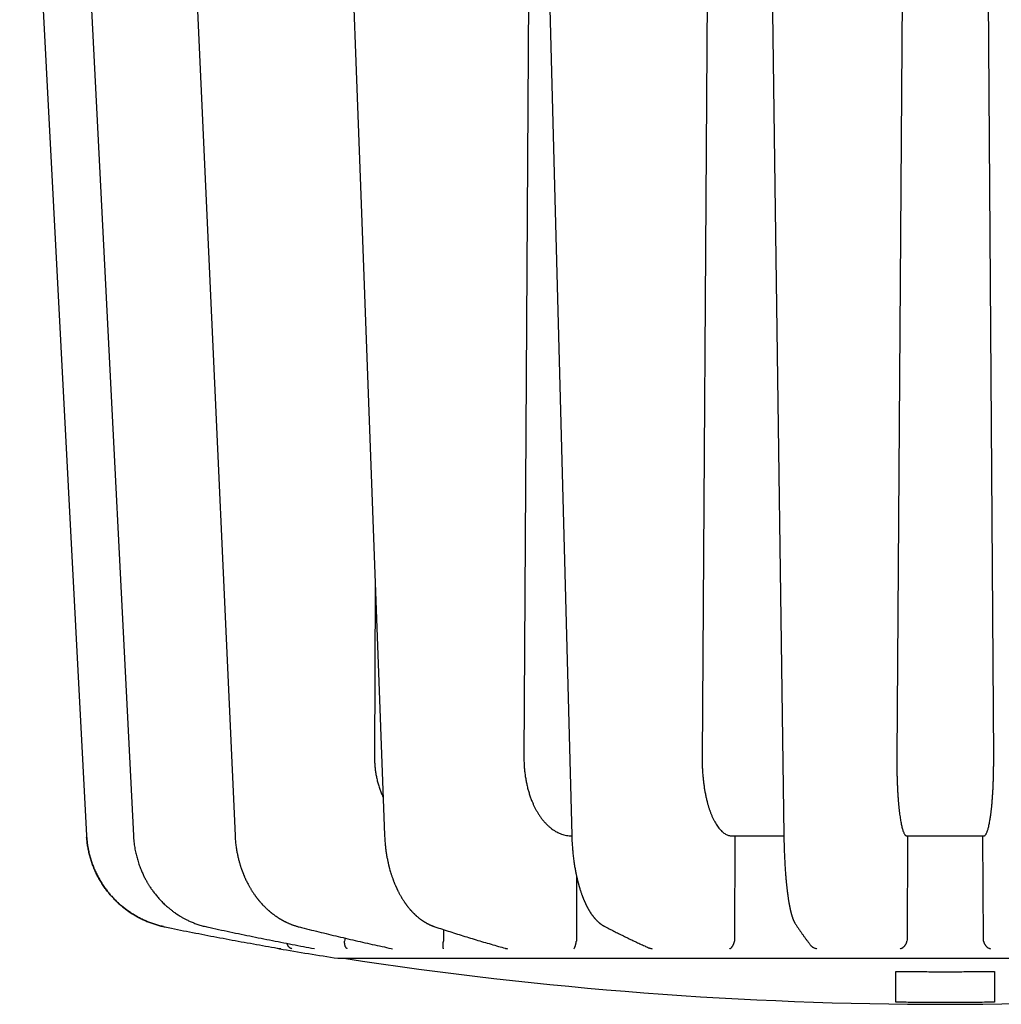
# Model space of a CAD drawing. Header units: millimetres. Extents: x 8 to 428, y 12 to 219.
# Tile 9 of 57: x 205 to 229, y 23 to 48. Entities that reach past the tile are written whole.
import ezdxf

# ---------------------------------------------------------------- set-up
doc = ezdxf.new("R2010")
doc.units = ezdxf.units.MM

msp = doc.modelspace()

# ---------------------------------------------------------------- linework, layer by layer
at = {"color": 7, "linetype": 'Continuous', "lineweight": 30}
for p, q in [((217.539, 64.177), (217.333, 28.977)), ((222.077, 64.177), (221.844, 28.977)), ((227.02, 64.177), (226.774, 28.977)), ((229.226, 28.977), (228.98, 64.177)), ((204.566, 59.177), (206.258, 26.99)), ((213.569, 33.295), (213.549, 28.977)), ((218.542, 26.977), (218.544, 26.977)), ((222.674, 26.977), (222.666, 24.348)), ((227.048, 26.977), (227.032, 24.348)), ((228.968, 24.348), (228.952, 26.977)), ((218.663, 25.963), (218.662, 24.348)), ((215.295, 24.605), (215.296, 24.348)), ((212.794, 24.348), (212.793, 24.315)), ((212.794, 24.391), (212.794, 24.348)), ((215.296, 24.348), (215.294, 24.315)), ((218.662, 24.348), (218.66, 24.315)), ((222.666, 24.348), (222.663, 24.315)), ((227.032, 24.348), (227.03, 24.315)), ((228.97, 24.315), (228.968, 24.348)), ((213.973, 24.125), (214.004, 24.12))]:
    msp.add_line(p, q, dxfattribs=at)
at = {"color": 7, "linetype": 'Continuous', "lineweight": 30, "flags": 128}
for points in [[(205.809, 59.178), (206.609, 43.434), (207.444, 26.99)], [(208.551, 59.179), (209.268, 43.435), (210.018, 26.991)], [(212.604, 59.179), (213.191, 43.436), (213.804, 26.993)], [(217.694, 59.18), (218.109, 43.438), (218.543, 26.995)], [(223.473, 59.18), (223.689, 43.44), (223.915, 26.997)], [(206.259, 26.99), (206.258, 26.99), (206.258, 26.99), (206.258, 26.99)], [(206.258, 26.99), (206.258, 26.99), (206.258, 26.99), (206.259, 26.99)], [(209.306, 24.672), (209.309, 24.671), (209.31, 24.671)]]:
    msp.add_lwpolyline(points, dxfattribs=at)
at = {"color": 7, "linetype": 'Continuous', "lineweight": 30}
for centre, radius, start, end in [((211.174, 24.317), 0.2, 245.8899, 260.2935), ((228, 122.688), 100, 260.29346, 261.15569), ((228, 122.712), 100, 261.2429, 278.7571)]:
    msp.add_arc(centre, radius, start, end, dxfattribs=at)
for points, knots in [([(213.549, 28.977), (213.549, 28.94), (213.55, 28.866), (213.557, 28.755), (213.569, 28.645), (213.585, 28.535), (213.607, 28.427), (213.633, 28.32), (213.664, 28.216), (213.7, 28.114), (213.734, 28.028), (213.758, 27.976), (213.768, 27.956)], [0, 0, 0, 0, 0.103503, 0.207194, 0.311075, 0.415147, 0.519411, 0.62387, 0.728524, 0.831276, 0.934219, 1, 1, 1, 1]), ([(217.333, 28.977), (217.333, 28.94), (217.333, 28.866), (217.338, 28.755), (217.347, 28.645), (217.36, 28.535), (217.376, 28.427), (217.396, 28.32), (217.42, 28.216), (217.446, 28.114), (217.477, 28.016), (217.51, 27.921), (217.539, 27.847), (217.563, 27.793), (217.578, 27.758), (217.595, 27.724), (217.611, 27.69), (217.628, 27.657), (217.646, 27.625), (217.664, 27.593), (217.691, 27.548), (217.726, 27.492), (217.773, 27.426), (217.823, 27.363), (217.875, 27.303), (217.931, 27.246), (217.989, 27.194), (218.047, 27.149), (218.105, 27.109), (218.163, 27.076), (218.222, 27.046), (218.283, 27.022), (218.346, 27.002), (218.41, 26.988), (218.475, 26.979), (218.519, 26.978), (218.542, 26.977)], [0, 0, 0, 0, 0.0353, 0.070665, 0.106094, 0.141588, 0.177148, 0.212774, 0.248467, 0.283511, 0.31862, 0.353795, 0.389035, 0.402899, 0.416773, 0.430657, 0.444552, 0.458457, 0.472372, 0.486297, 0.500233, 0.531905, 0.564195, 0.597104, 0.630633, 0.664781, 0.699548, 0.734935, 0.766408, 0.798355, 0.830777, 0.863673, 0.897043, 0.930888, 0.965207, 1, 1, 1, 1]), ([(221.844, 28.977), (221.843, 28.94), (221.843, 28.866), (221.846, 28.755), (221.852, 28.645), (221.859, 28.535), (221.869, 28.427), (221.881, 28.32), (221.896, 28.216), (221.912, 28.114), (221.931, 28.016), (221.952, 27.921), (221.97, 27.847), (221.984, 27.793), (221.994, 27.758), (222.004, 27.724), (222.015, 27.69), (222.026, 27.657), (222.037, 27.625), (222.048, 27.593), (222.064, 27.548), (222.087, 27.492), (222.116, 27.426), (222.147, 27.363), (222.18, 27.303), (222.214, 27.246), (222.251, 27.194), (222.287, 27.149), (222.324, 27.109), (222.36, 27.076), (222.397, 27.046), (222.435, 27.022), (222.475, 27.002), (222.515, 26.988), (222.556, 26.979), (222.584, 26.978), (222.597, 26.977)], [0, 0, 0, 0, 0.0353014, 0.070667, 0.1060973, 0.1415927, 0.1771539, 0.2127812, 0.2484751, 0.2835205, 0.3186308, 0.3538063, 0.3890476, 0.4029119, 0.4167865, 0.4306713, 0.4445664, 0.4584717, 0.4723874, 0.4863134, 0.5002498, 0.5319202, 0.5642095, 0.5971178, 0.6306453, 0.6647921, 0.6995584, 0.7349441, 0.7664158, 0.7983619, 0.8307824, 0.8636773, 0.8970465, 0.9308901, 0.9652079, 1, 1, 1, 1]), ([(226.774, 28.977), (226.774, 28.94), (226.773, 28.866), (226.774, 28.755), (226.775, 28.645), (226.777, 28.535), (226.78, 28.427), (226.784, 28.32), (226.788, 28.216), (226.793, 28.114), (226.799, 28.016), (226.806, 27.921), (226.812, 27.847), (226.816, 27.793), (226.82, 27.758), (226.823, 27.724), (226.826, 27.69), (226.83, 27.657), (226.833, 27.625), (226.837, 27.593), (226.842, 27.548), (226.85, 27.492), (226.859, 27.426), (226.87, 27.363), (226.881, 27.303), (226.892, 27.246), (226.905, 27.194), (226.917, 27.149), (226.929, 27.109), (226.941, 27.076), (226.954, 27.046), (226.967, 27.022), (226.98, 27.002), (226.993, 26.988), (227.007, 26.979), (227.017, 26.978), (227.022, 26.977)], [0, 0, 0, 0, 0.0353023, 0.0706687, 0.1060998, 0.1415961, 0.1771581, 0.2127863, 0.2484811, 0.2835274, 0.3186385, 0.3538149, 0.3890571, 0.4029218, 0.4167967, 0.4306818, 0.4445773, 0.458483, 0.472399, 0.4863254, 0.5002621, 0.5319318, 0.5642203, 0.5971278, 0.6306545, 0.6648004, 0.6995658, 0.7349507, 0.7664216, 0.7983669, 0.8307866, 0.8636807, 0.8970491, 0.9308918, 0.9652088, 1, 1, 1, 1]), ([(228.978, 26.977), (228.983, 26.978), (228.993, 26.979), (229.007, 26.988), (229.02, 27.002), (229.033, 27.022), (229.046, 27.046), (229.059, 27.076), (229.071, 27.109), (229.083, 27.148), (229.095, 27.193), (229.107, 27.244), (229.119, 27.299), (229.127, 27.346), (229.133, 27.383), (229.137, 27.407), (229.141, 27.432), (229.145, 27.457), (229.149, 27.483), (229.152, 27.509), (229.156, 27.535), (229.161, 27.579), (229.169, 27.643), (229.178, 27.73), (229.186, 27.821), (229.194, 27.915), (229.2, 28.012), (229.207, 28.112), (229.212, 28.215), (229.216, 28.32), (229.22, 28.427), (229.223, 28.535), (229.225, 28.645), (229.226, 28.755), (229.227, 28.866), (229.226, 28.94), (229.226, 28.977)], [0, 0, 0, 0, 0.034772, 0.0690727, 0.102902, 0.1362599, 0.1691463, 0.2015613, 0.2335047, 0.2649767, 0.2996647, 0.3337614, 0.3672669, 0.4001812, 0.4129512, 0.4256301, 0.4382177, 0.4507141, 0.4631193, 0.4754333, 0.4876561, 0.4997877, 0.5359379, 0.5720217, 0.6080395, 0.6439916, 0.6798785, 0.7157006, 0.7514584, 0.7871522, 0.8227826, 0.85835, 0.893855, 0.9292979, 0.9646795, 1, 1, 1, 1]), ([(206.258, 26.99), (206.261, 26.951), (206.266, 26.873), (206.281, 26.757), (206.3, 26.641), (206.325, 26.527), (206.356, 26.413), (206.392, 26.301), (206.432, 26.192), (206.478, 26.085), (206.528, 25.981), (206.583, 25.879), (206.631, 25.798), (206.671, 25.737), (206.7, 25.694), (206.73, 25.651), (206.761, 25.609), (206.792, 25.568), (206.825, 25.528), (206.871, 25.473), (206.932, 25.405), (207.01, 25.325), (207.092, 25.249), (207.179, 25.175), (207.269, 25.105), (207.364, 25.038), (207.458, 24.978), (207.552, 24.924), (207.644, 24.876), (207.738, 24.832), (207.836, 24.791), (207.935, 24.755), (208.037, 24.722), (208.141, 24.693), (208.212, 24.678), (208.247, 24.671)], [0, 0, 0, 0, 0.0354892, 0.0710095, 0.1065612, 0.1421443, 0.1777591, 0.2134058, 0.2490844, 0.2840808, 0.3191082, 0.3541668, 0.3892568, 0.4050228, 0.4207951, 0.4365739, 0.452359, 0.4681505, 0.4839484, 0.4997527, 0.5333449, 0.567266, 0.601516, 0.6360951, 0.6710032, 0.7062405, 0.741807, 0.7731985, 0.8048422, 0.836738, 0.868886, 0.9012862, 0.9339385, 0.9668432, 1, 1, 1, 1]), ([(208.209, 24.679), (208.186, 24.684), (208.129, 24.697), (208.037, 24.722), (207.936, 24.755), (207.836, 24.791), (207.739, 24.832), (207.644, 24.876), (207.553, 24.924), (207.46, 24.977), (207.367, 25.036), (207.274, 25.101), (207.185, 25.17), (207.116, 25.229), (207.063, 25.275), (207.027, 25.309), (206.992, 25.344), (206.958, 25.379), (206.924, 25.414), (206.891, 25.45), (206.844, 25.504), (206.784, 25.578), (206.714, 25.672), (206.648, 25.771), (206.587, 25.872), (206.53, 25.975), (206.479, 26.082), (206.433, 26.19), (206.392, 26.3), (206.356, 26.412), (206.326, 26.526), (206.3, 26.641), (206.281, 26.757), (206.268, 26.86), (206.263, 26.924), (206.261, 26.949)], [0, 0, 0, 0, 0.021723, 0.055409, 0.088837, 0.122007, 0.154919, 0.187573, 0.21997, 0.252108, 0.287797, 0.323162, 0.358204, 0.392923, 0.408407, 0.423826, 0.43918, 0.454468, 0.469692, 0.48485, 0.499944, 0.536789, 0.5736, 0.610378, 0.647122, 0.683833, 0.720511, 0.757156, 0.793768, 0.830347, 0.866894, 0.903408, 0.93989, 0.976341, 1, 1, 1, 1]), ([(207.444, 26.99), (207.446, 26.963), (207.449, 26.91), (207.457, 26.831), (207.466, 26.755), (207.478, 26.681), (207.49, 26.611), (207.504, 26.544), (207.52, 26.48), (207.536, 26.418), (207.554, 26.357), (207.573, 26.296), (207.594, 26.235), (207.615, 26.177), (207.637, 26.122), (207.658, 26.071), (207.679, 26.023), (207.7, 25.978), (207.721, 25.935), (207.743, 25.894), (207.764, 25.854), (207.784, 25.818), (207.803, 25.786), (207.821, 25.756), (207.838, 25.729), (207.855, 25.702), (207.875, 25.672), (207.898, 25.637), (207.925, 25.599), (207.954, 25.559), (207.986, 25.518), (208.018, 25.477), (208.053, 25.436), (208.088, 25.395), (208.125, 25.354), (208.164, 25.313), (208.205, 25.272), (208.246, 25.233), (208.285, 25.198), (208.321, 25.166), (208.356, 25.137), (208.39, 25.11), (208.422, 25.084), (208.454, 25.061), (208.48, 25.042), (208.499, 25.028), (208.512, 25.019), (208.523, 25.012), (208.53, 25.007), (208.536, 25.003), (208.541, 25), (208.546, 24.996), (208.553, 24.992), (208.562, 24.986), (208.574, 24.978), (208.588, 24.969), (208.604, 24.959), (208.623, 24.947), (208.645, 24.934), (208.67, 24.919), (208.699, 24.903), (208.73, 24.886), (208.764, 24.868), (208.802, 24.849), (208.843, 24.829), (208.886, 24.809), (208.932, 24.79), (208.978, 24.771), (209.026, 24.753), (209.077, 24.736), (209.13, 24.718), (209.186, 24.702), (209.245, 24.686), (209.286, 24.677), (209.306, 24.672)], [0, 0, 0, 0, 0.024922, 0.049029, 0.072351, 0.094916, 0.116748, 0.137496, 0.157573, 0.176989, 0.195757, 0.216304, 0.236029, 0.25493, 0.272914, 0.289963, 0.30609, 0.321307, 0.335623, 0.350596, 0.364456, 0.377207, 0.388855, 0.399399, 0.408992, 0.418829, 0.429173, 0.442899, 0.457437, 0.472796, 0.488986, 0.506011, 0.522157, 0.538924, 0.556315, 0.574334, 0.592724, 0.610468, 0.627472, 0.642413, 0.656742, 0.67046, 0.68357, 0.696074, 0.707932, 0.713855, 0.718903, 0.723074, 0.725898, 0.728102, 0.729685, 0.731331, 0.733985, 0.737657, 0.742052, 0.747354, 0.753563, 0.760673, 0.768682, 0.778159, 0.788644, 0.800138, 0.812638, 0.826145, 0.840659, 0.85618, 0.87271, 0.888416, 0.90494, 0.922286, 0.940459, 0.959465, 0.979309, 1, 1, 1, 1]), ([(210.018, 26.991), (210.019, 26.968), (210.022, 26.923), (210.027, 26.856), (210.033, 26.792), (210.041, 26.731), (210.049, 26.674), (210.058, 26.62), (210.067, 26.568), (210.076, 26.52), (210.086, 26.472), (210.097, 26.426), (210.108, 26.38), (210.119, 26.338), (210.13, 26.299), (210.141, 26.264), (210.15, 26.231), (210.16, 26.202), (210.168, 26.176), (210.176, 26.154), (210.183, 26.134), (210.188, 26.118), (210.193, 26.105), (210.197, 26.095), (210.2, 26.087), (210.202, 26.081), (210.204, 26.074), (210.207, 26.067), (210.21, 26.059), (210.214, 26.049), (210.219, 26.036), (210.225, 26.021), (210.232, 26.002), (210.241, 25.982), (210.251, 25.959), (210.262, 25.934), (210.276, 25.9), (210.295, 25.861), (210.316, 25.817), (210.336, 25.777), (210.356, 25.74), (210.375, 25.706), (210.391, 25.677), (210.407, 25.651), (210.422, 25.626), (210.438, 25.6), (210.455, 25.572), (210.474, 25.543), (210.495, 25.512), (210.514, 25.485), (210.53, 25.462), (210.542, 25.446), (210.552, 25.432), (210.56, 25.421), (210.566, 25.413), (210.571, 25.407), (210.574, 25.403), (210.579, 25.397), (210.584, 25.39), (210.591, 25.382), (210.599, 25.371), (210.61, 25.358), (210.621, 25.344), (210.632, 25.33), (210.644, 25.317), (210.656, 25.303), (210.674, 25.281), (210.7, 25.253), (210.742, 25.208), (210.794, 25.156), (210.841, 25.112), (210.871, 25.085), (210.885, 25.074), (210.896, 25.064), (210.906, 25.056), (210.913, 25.05), (210.918, 25.046), (210.922, 25.042), (210.927, 25.038), (210.935, 25.032), (210.944, 25.024), (210.958, 25.013), (210.976, 24.999), (210.997, 24.983), (211.017, 24.968), (211.037, 24.954), (211.056, 24.941), (211.073, 24.929), (211.091, 24.917), (211.11, 24.905), (211.129, 24.893), (211.146, 24.883), (211.161, 24.873), (211.176, 24.865), (211.189, 24.857), (211.202, 24.85), (211.215, 24.842), (211.229, 24.835), (211.245, 24.826), (211.264, 24.816), (211.284, 24.806), (211.307, 24.794), (211.331, 24.783), (211.355, 24.772), (211.38, 24.761), (211.404, 24.751), (211.427, 24.742), (211.451, 24.732), (211.476, 24.723), (211.502, 24.714), (211.532, 24.704), (211.565, 24.694), (211.601, 24.683), (211.627, 24.676), (211.64, 24.673)], [0, 0, 0, 0, 0.021386, 0.041878, 0.061498, 0.080265, 0.098195, 0.115003, 0.131025, 0.146269, 0.160741, 0.176252, 0.190773, 0.204305, 0.216845, 0.228392, 0.238941, 0.24849, 0.257018, 0.264513, 0.270979, 0.27642, 0.280839, 0.284139, 0.286494, 0.288525, 0.290652, 0.292876, 0.295574, 0.299055, 0.30332, 0.308627, 0.314791, 0.321813, 0.329691, 0.338424, 0.347936, 0.364531, 0.380071, 0.394562, 0.408007, 0.420409, 0.431766, 0.440718, 0.449977, 0.459956, 0.47066, 0.482095, 0.494266, 0.507164, 0.514905, 0.521597, 0.527239, 0.531832, 0.535378, 0.537431, 0.53904, 0.541229, 0.544138, 0.547768, 0.552455, 0.557966, 0.564036, 0.570109, 0.576165, 0.582206, 0.588231, 0.604723, 0.621106, 0.650411, 0.680078, 0.686763, 0.69286, 0.698063, 0.702371, 0.705782, 0.707528, 0.709193, 0.711642, 0.714927, 0.719051, 0.724015, 0.733196, 0.742676, 0.751646, 0.760092, 0.768012, 0.775408, 0.782279, 0.791121, 0.798913, 0.805904, 0.812404, 0.818414, 0.823933, 0.828963, 0.833739, 0.83954, 0.846269, 0.853787, 0.862047, 0.871049, 0.880749, 0.890493, 0.900067, 0.909472, 0.918709, 0.927776, 0.937108, 0.947153, 0.958461, 0.971035, 0.98488, 1, 1, 1, 1]), ([(213.804, 26.993), (213.805, 26.971), (213.807, 26.927), (213.811, 26.863), (213.815, 26.802), (213.821, 26.744), (213.827, 26.689), (213.833, 26.637), (213.84, 26.587), (213.847, 26.537), (213.856, 26.486), (213.865, 26.435), (213.874, 26.388), (213.883, 26.345), (213.891, 26.309), (213.898, 26.277), (213.904, 26.25), (213.91, 26.226), (213.916, 26.203), (213.921, 26.182), (213.927, 26.16), (213.936, 26.127), (213.948, 26.083), (213.962, 26.037), (213.974, 25.999), (213.985, 25.967), (213.996, 25.933), (214.008, 25.9), (214.019, 25.871), (214.028, 25.844), (214.039, 25.817), (214.05, 25.789), (214.061, 25.762), (214.072, 25.736), (214.082, 25.713), (214.09, 25.694), (214.097, 25.679), (214.102, 25.668), (214.106, 25.66), (214.109, 25.653), (214.113, 25.645), (214.117, 25.635), (214.123, 25.623), (214.13, 25.61), (214.138, 25.592), (214.149, 25.57), (214.162, 25.545), (214.176, 25.518), (214.191, 25.491), (214.207, 25.463), (214.222, 25.437), (214.237, 25.412), (214.251, 25.389), (214.266, 25.365), (214.281, 25.34), (214.295, 25.32), (214.306, 25.303), (214.314, 25.291), (214.321, 25.282), (214.326, 25.274), (214.331, 25.267), (214.337, 25.259), (214.344, 25.249), (214.353, 25.237), (214.363, 25.223), (214.374, 25.208), (214.396, 25.179), (214.419, 25.151), (214.443, 25.122), (214.456, 25.107), (214.469, 25.093), (214.482, 25.078), (214.495, 25.064), (214.509, 25.05), (214.521, 25.037), (214.532, 25.026), (214.541, 25.017), (214.547, 25.011), (214.553, 25.005), (214.559, 25), (214.566, 24.993), (214.574, 24.985), (214.583, 24.976), (214.593, 24.967), (214.608, 24.954), (214.628, 24.936), (214.653, 24.915), (214.674, 24.898), (214.692, 24.883), (214.707, 24.872), (214.724, 24.86), (214.74, 24.848), (214.757, 24.836), (214.772, 24.826), (214.785, 24.818), (214.796, 24.81), (214.807, 24.804), (214.818, 24.796), (214.831, 24.789), (214.848, 24.779), (214.867, 24.768), (214.887, 24.757), (214.907, 24.747), (214.925, 24.738), (214.943, 24.729), (214.958, 24.722), (214.971, 24.717), (214.982, 24.711), (214.995, 24.706), (215.007, 24.701), (215.021, 24.696), (215.036, 24.69), (215.054, 24.683), (215.067, 24.679), (215.075, 24.677)], [0, 0, 0, 0, 0.020698, 0.040514, 0.059471, 0.077585, 0.094871, 0.111341, 0.127005, 0.141869, 0.159429, 0.175739, 0.190802, 0.204619, 0.217185, 0.226939, 0.235772, 0.24368, 0.250971, 0.25818, 0.265316, 0.27238, 0.29144, 0.309984, 0.319832, 0.330809, 0.342914, 0.356148, 0.365047, 0.374395, 0.384192, 0.394442, 0.404792, 0.414568, 0.423001, 0.430089, 0.435829, 0.44022, 0.443258, 0.445119, 0.447915, 0.451744, 0.456598, 0.461887, 0.467277, 0.477153, 0.487353, 0.49788, 0.508712, 0.520129, 0.53234, 0.541698, 0.551474, 0.561669, 0.572284, 0.583073, 0.589253, 0.59453, 0.598902, 0.602371, 0.605181, 0.608471, 0.613241, 0.618908, 0.625473, 0.632559, 0.639617, 0.667048, 0.674758, 0.68243, 0.690063, 0.697657, 0.705214, 0.712733, 0.720214, 0.727091, 0.73122, 0.734759, 0.737707, 0.740753, 0.744694, 0.74944, 0.754705, 0.759939, 0.765136, 0.779164, 0.792399, 0.805255, 0.812942, 0.82077, 0.828853, 0.837811, 0.846681, 0.854212, 0.860675, 0.866332, 0.871137, 0.876911, 0.883417, 0.890239, 0.90116, 0.911565, 0.920572, 0.929488, 0.93822, 0.945883, 0.951098, 0.956678, 0.962536, 0.968686, 0.9745, 0.981656, 0.990154, 1, 1, 1, 1]), ([(218.543, 26.995), (218.544, 26.969), (218.546, 26.917), (218.549, 26.841), (218.553, 26.767), (218.558, 26.697), (218.564, 26.629), (218.57, 26.56), (218.577, 26.491), (218.586, 26.421), (218.594, 26.355), (218.603, 26.293), (218.612, 26.233), (218.622, 26.177), (218.631, 26.125), (218.64, 26.077), (218.649, 26.032), (218.657, 25.992), (218.665, 25.955), (218.673, 25.921), (218.68, 25.89), (218.686, 25.863), (218.692, 25.839), (218.698, 25.818), (218.703, 25.799), (218.707, 25.783), (218.71, 25.77), (218.713, 25.76), (218.715, 25.752), (218.718, 25.742), (218.721, 25.729), (218.725, 25.715), (218.73, 25.7), (218.734, 25.685), (218.739, 25.668), (218.745, 25.65), (218.753, 25.623), (218.763, 25.59), (218.776, 25.552), (218.788, 25.518), (218.799, 25.487), (218.808, 25.462), (218.816, 25.441), (218.823, 25.424), (218.829, 25.408), (218.835, 25.392), (218.841, 25.376), (218.848, 25.361), (218.854, 25.347), (218.86, 25.333), (218.866, 25.319), (218.871, 25.307), (218.875, 25.297), (218.879, 25.29), (218.882, 25.283), (218.886, 25.274), (218.891, 25.264), (218.897, 25.251), (218.903, 25.238), (218.91, 25.223), (218.918, 25.208), (218.925, 25.195), (218.93, 25.184), (218.935, 25.175), (218.939, 25.168), (218.942, 25.163), (218.944, 25.158), (218.948, 25.152), (218.952, 25.143), (218.958, 25.133), (218.965, 25.121), (218.972, 25.108), (218.979, 25.096), (218.987, 25.083), (218.994, 25.071), (219.001, 25.06), (219.009, 25.047), (219.018, 25.033), (219.03, 25.015), (219.042, 24.997), (219.054, 24.98), (219.065, 24.966), (219.074, 24.954), (219.083, 24.942), (219.091, 24.931), (219.099, 24.922), (219.106, 24.913), (219.113, 24.905), (219.12, 24.896), (219.129, 24.886), (219.14, 24.873), (219.153, 24.859), (219.168, 24.843), (219.182, 24.829), (219.196, 24.816), (219.207, 24.805), (219.216, 24.798), (219.222, 24.792), (219.229, 24.785), (219.237, 24.779), (219.243, 24.774), (219.249, 24.769), (219.256, 24.764), (219.262, 24.758), (219.27, 24.752), (219.278, 24.746), (219.286, 24.741), (219.292, 24.737), (219.296, 24.734), (219.301, 24.73), (219.307, 24.727), (219.313, 24.722), (219.32, 24.718), (219.325, 24.715), (219.328, 24.713), (219.331, 24.711), (219.335, 24.709), (219.339, 24.706), (219.345, 24.703), (219.352, 24.699), (219.36, 24.694), (219.366, 24.691), (219.369, 24.69)], [0, 0, 0, 0, 0.024937, 0.049013, 0.07226, 0.094707, 0.116378, 0.137291, 0.16099, 0.18368, 0.205377, 0.226089, 0.246171, 0.265166, 0.283012, 0.299726, 0.315321, 0.329559, 0.342736, 0.35489, 0.366048, 0.375731, 0.384518, 0.392409, 0.399403, 0.405501, 0.410954, 0.413692, 0.41653, 0.420295, 0.42508, 0.430888, 0.43617, 0.442086, 0.448637, 0.455827, 0.463445, 0.479968, 0.495264, 0.509286, 0.522009, 0.533443, 0.541524, 0.548815, 0.55569, 0.562618, 0.5696, 0.575981, 0.582407, 0.588879, 0.595397, 0.60143, 0.605381, 0.608638, 0.611562, 0.615443, 0.620399, 0.626429, 0.633184, 0.640156, 0.64734, 0.654738, 0.659673, 0.664052, 0.667611, 0.670347, 0.67259, 0.67516, 0.679792, 0.685279, 0.691577, 0.698207, 0.705043, 0.711958, 0.718895, 0.72504, 0.730424, 0.739834, 0.749363, 0.760017, 0.771798, 0.779368, 0.786932, 0.79416, 0.801054, 0.807341, 0.812583, 0.817956, 0.823906, 0.83062, 0.838365, 0.850272, 0.860767, 0.871428, 0.8823, 0.891659, 0.895809, 0.900559, 0.905909, 0.911382, 0.916131, 0.920141, 0.924028, 0.928919, 0.934455, 0.940459, 0.945623, 0.949682, 0.952289, 0.955357, 0.959298, 0.964095, 0.968662, 0.97236, 0.974133, 0.97565, 0.977693, 0.98054, 0.984192, 0.988652, 0.993921, 1, 1, 1, 1]), ([(222.597, 26.977), (222.675, 26.977), (222.83, 26.977), (223.064, 26.977), (223.299, 26.977), (223.535, 26.977), (223.74, 26.977), (223.867, 26.977), (223.914, 26.977)], [0, 0, 0, 0, 0.178692, 0.357384, 0.536076, 0.714768, 0.89346, 1, 1, 1, 1]), ([(223.914, 26.998), (223.914, 26.969), (223.915, 26.912), (223.917, 26.828), (223.919, 26.747), (223.921, 26.669), (223.924, 26.594), (223.927, 26.522), (223.93, 26.453), (223.933, 26.386), (223.936, 26.319), (223.94, 26.252), (223.944, 26.186), (223.948, 26.123), (223.953, 26.063), (223.957, 26.007), (223.961, 25.954), (223.965, 25.904), (223.97, 25.857), (223.974, 25.812), (223.978, 25.771), (223.982, 25.732), (223.985, 25.697), (223.989, 25.664), (223.992, 25.635), (223.995, 25.609), (223.998, 25.585), (224, 25.567), (224.002, 25.553), (224.004, 25.542), (224.005, 25.533), (224.006, 25.524), (224.007, 25.517), (224.008, 25.509), (224.009, 25.5), (224.011, 25.488), (224.012, 25.474), (224.015, 25.458), (224.018, 25.437), (224.021, 25.412), (224.025, 25.384), (224.029, 25.358), (224.033, 25.333), (224.037, 25.31), (224.041, 25.29), (224.043, 25.273), (224.046, 25.258), (224.049, 25.244), (224.051, 25.229), (224.054, 25.215), (224.057, 25.202), (224.059, 25.189), (224.061, 25.178), (224.063, 25.167), (224.066, 25.156), (224.068, 25.144), (224.071, 25.131), (224.074, 25.118), (224.077, 25.104), (224.08, 25.091), (224.083, 25.077), (224.086, 25.064), (224.09, 25.05), (224.093, 25.038), (224.095, 25.028), (224.097, 25.02), (224.099, 25.012), (224.102, 25.004), (224.104, 24.996), (224.107, 24.986), (224.11, 24.973), (224.115, 24.959), (224.118, 24.947), (224.121, 24.937), (224.124, 24.93), (224.126, 24.924), (224.128, 24.918), (224.13, 24.912), (224.132, 24.904), (224.135, 24.896), (224.138, 24.888), (224.142, 24.878), (224.146, 24.867), (224.151, 24.856), (224.155, 24.846), (224.159, 24.837), (224.163, 24.827), (224.167, 24.82), (224.169, 24.814), (224.171, 24.811), (224.172, 24.808), (224.173, 24.806), (224.174, 24.804), (224.175, 24.802), (224.176, 24.8), (224.178, 24.797), (224.18, 24.793), (224.183, 24.788), (224.187, 24.782), (224.191, 24.774), (224.196, 24.766), (224.199, 24.76), (224.201, 24.757)], [0, 0, 0, 0, 0.0280258, 0.0552155, 0.0816125, 0.1072554, 0.1321774, 0.1559805, 0.1791385, 0.2016702, 0.2235906, 0.2477724, 0.2710844, 0.2934364, 0.3148538, 0.3353579, 0.3549665, 0.3736938, 0.391551, 0.4086047, 0.4247965, 0.4401302, 0.4545943, 0.4679808, 0.4800079, 0.4909206, 0.5007108, 0.509354, 0.5144785, 0.5190943, 0.5232025, 0.5268039, 0.5298992, 0.5331216, 0.5371824, 0.5422604, 0.5484442, 0.5557473, 0.5641686, 0.5772121, 0.5903701, 0.602949, 0.6149519, 0.6263811, 0.6373715, 0.6448282, 0.652362, 0.6599735, 0.6676636, 0.6754227, 0.6826676, 0.689059, 0.695435, 0.7010198, 0.7071964, 0.7140958, 0.7217272, 0.730203, 0.7374856, 0.7453194, 0.7537, 0.7626176, 0.7712757, 0.7790042, 0.7852114, 0.7906549, 0.7956072, 0.8008455, 0.8064179, 0.8123236, 0.8220524, 0.8322098, 0.8426543, 0.8483938, 0.8535605, 0.8581541, 0.8623394, 0.8671852, 0.8727747, 0.8790665, 0.885684, 0.8926014, 0.9029122, 0.9120788, 0.9202552, 0.9282316, 0.9362818, 0.9449343, 0.9479033, 0.9506434, 0.9530846, 0.9552267, 0.9570693, 0.958612, 0.9601341, 0.9625503, 0.9661184, 0.9707502, 0.9764493, 0.9832202, 0.9910683, 1, 1, 1, 1]), ([(224.201, 24.757), (224.209, 24.746), (224.23, 24.714), (224.265, 24.66), (224.307, 24.598), (224.35, 24.537), (224.392, 24.477), (224.434, 24.417), (224.476, 24.359), (224.519, 24.301), (224.553, 24.255), (224.574, 24.229), (224.58, 24.22)], [0, 0, 0, 0, 0.058077, 0.169523, 0.280981, 0.392455, 0.503945, 0.615449, 0.726967, 0.838496, 0.950036, 1, 1, 1, 1]), ([(208.247, 24.671), (208.3, 24.66), (208.457, 24.628), (208.715, 24.576), (209.022, 24.516), (209.329, 24.456), (209.637, 24.398), (209.944, 24.34), (210.252, 24.284), (210.56, 24.228), (210.862, 24.175), (211.068, 24.139), (211.171, 24.121), (211.176, 24.12)], [0, 0, 0, 0, 0.055297, 0.160254, 0.265211, 0.370168, 0.475125, 0.580082, 0.68504, 0.789997, 0.894954, 0.994387, 1, 1, 1, 1]), ([(209.31, 24.671), (209.36, 24.66), (209.505, 24.629), (209.746, 24.577), (210.033, 24.516), (210.319, 24.457), (210.606, 24.398), (210.892, 24.341), (211.179, 24.284), (211.466, 24.229), (211.749, 24.175), (211.938, 24.14), (212.031, 24.123), (212.033, 24.122)], [0, 0, 0, 0, 0.05546, 0.160713, 0.265966, 0.371219, 0.476472, 0.581725, 0.686978, 0.792231, 0.897484, 0.997197, 1, 1, 1, 1]), ([(211.64, 24.673), (211.683, 24.662), (211.808, 24.63), (212.015, 24.578), (212.261, 24.518), (212.507, 24.458), (212.754, 24.4), (213, 24.342), (213.247, 24.286), (213.493, 24.23), (213.736, 24.177), (213.895, 24.142), (213.973, 24.125)], [0, 0, 0, 0, 0.0556638, 0.16127, 0.266876, 0.3724817, 0.4780871, 0.5836922, 0.6892971, 0.7949017, 0.9005061, 1, 1, 1, 1]), ([(215.075, 24.677), (215.108, 24.666), (215.204, 24.634), (215.363, 24.582), (215.552, 24.522), (215.742, 24.462), (215.931, 24.403), (216.12, 24.346), (216.31, 24.289), (216.5, 24.234), (216.683, 24.181), (216.803, 24.147), (216.86, 24.131)], [0, 0, 0, 0, 0.0559644, 0.1620748, 0.268184, 0.3742918, 0.480398, 0.5865029, 0.6926063, 0.7987082, 0.9048087, 1, 1, 1, 1]), ([(219.369, 24.69), (219.39, 24.678), (219.451, 24.647), (219.552, 24.595), (219.671, 24.534), (219.791, 24.474), (219.911, 24.415), (220.031, 24.357), (220.151, 24.3), (220.271, 24.244), (220.383, 24.193), (220.455, 24.16), (220.487, 24.146)], [0, 0, 0, 0, 0.056544, 0.163707, 0.270863, 0.378011, 0.48515, 0.592281, 0.699403, 0.806516, 0.913621, 1, 1, 1, 1]), ([(211.456, 24.12), (211.451, 24.121), (211.44, 24.124), (211.426, 24.13), (211.414, 24.137), (211.402, 24.145), (211.391, 24.154), (211.384, 24.161), (211.379, 24.166), (211.378, 24.168), (211.376, 24.17), (211.374, 24.172), (211.372, 24.174), (211.371, 24.176), (211.366, 24.182), (211.359, 24.193), (211.351, 24.209), (211.344, 24.226), (211.339, 24.241), (211.336, 24.251), (211.336, 24.254)], [0, 0, 0, 0, 0.101167, 0.195483, 0.282954, 0.363587, 0.445785, 0.519437, 0.534801, 0.549736, 0.564242, 0.578319, 0.591969, 0.605191, 0.617986, 0.709129, 0.795936, 0.878592, 0.957316, 1, 1, 1, 1]), ([(212.86, 24.12), (212.857, 24.121), (212.851, 24.124), (212.843, 24.13), (212.836, 24.137), (212.829, 24.145), (212.823, 24.154), (212.819, 24.161), (212.816, 24.166), (212.815, 24.168), (212.814, 24.17), (212.813, 24.172), (212.812, 24.174), (212.811, 24.176), (212.809, 24.182), (212.805, 24.193), (212.801, 24.209), (212.798, 24.226), (212.795, 24.244), (212.793, 24.261), (212.793, 24.279), (212.793, 24.297), (212.793, 24.309), (212.793, 24.315)], [0, 0, 0, 0, 0.081685, 0.157838, 0.228464, 0.293569, 0.359938, 0.419406, 0.431812, 0.44387, 0.455583, 0.466949, 0.47797, 0.488646, 0.498977, 0.572569, 0.642658, 0.709397, 0.772961, 0.833551, 0.891404, 0.946785, 1, 1, 1, 1]), ([(215.297, 24.12), (215.296, 24.121), (215.294, 24.124), (215.293, 24.13), (215.291, 24.137), (215.29, 24.145), (215.289, 24.154), (215.288, 24.161), (215.288, 24.166), (215.288, 24.168), (215.288, 24.17), (215.287, 24.172), (215.287, 24.174), (215.287, 24.176), (215.287, 24.182), (215.287, 24.193), (215.287, 24.209), (215.288, 24.226), (215.288, 24.244), (215.289, 24.261), (215.291, 24.279), (215.292, 24.297), (215.293, 24.309), (215.294, 24.315)], [0, 0, 0, 0, 0.081685, 0.157838, 0.228464, 0.293569, 0.359938, 0.419406, 0.431812, 0.44387, 0.455583, 0.466949, 0.47797, 0.488646, 0.498977, 0.572569, 0.642658, 0.709397, 0.772961, 0.833551, 0.891404, 0.946785, 1, 1, 1, 1]), ([(218.599, 24.12), (218.6, 24.121), (218.603, 24.124), (218.608, 24.13), (218.613, 24.137), (218.617, 24.145), (218.621, 24.154), (218.624, 24.161), (218.626, 24.166), (218.626, 24.168), (218.627, 24.17), (218.628, 24.172), (218.629, 24.174), (218.629, 24.176), (218.631, 24.182), (218.635, 24.193), (218.64, 24.209), (218.644, 24.226), (218.648, 24.244), (218.652, 24.261), (218.655, 24.279), (218.658, 24.297), (218.659, 24.309), (218.66, 24.315)], [0, 0, 0, 0, 0.081685, 0.157838, 0.228464, 0.293569, 0.359938, 0.419406, 0.431812, 0.44387, 0.455583, 0.466949, 0.47797, 0.488646, 0.498977, 0.572569, 0.642658, 0.709397, 0.772961, 0.833551, 0.891404, 0.946785, 1, 1, 1, 1]), ([(222.541, 24.12), (222.545, 24.121), (222.553, 24.124), (222.564, 24.13), (222.574, 24.137), (222.583, 24.145), (222.592, 24.154), (222.599, 24.161), (222.602, 24.166), (222.604, 24.168), (222.606, 24.17), (222.607, 24.172), (222.609, 24.174), (222.61, 24.176), (222.614, 24.182), (222.621, 24.193), (222.63, 24.209), (222.638, 24.226), (222.645, 24.244), (222.651, 24.261), (222.656, 24.279), (222.66, 24.297), (222.662, 24.309), (222.663, 24.315)], [0, 0, 0, 0, 0.081685, 0.157838, 0.228464, 0.293569, 0.359938, 0.419406, 0.431812, 0.44387, 0.455583, 0.466949, 0.47797, 0.488646, 0.498977, 0.572569, 0.642658, 0.709397, 0.772961, 0.833551, 0.891404, 0.946785, 1, 1, 1, 1]), ([(224.58, 24.22), (224.584, 24.215), (224.589, 24.209), (224.596, 24.201), (224.601, 24.196), (224.605, 24.192), (224.61, 24.187), (224.615, 24.183), (224.623, 24.176), (224.635, 24.167), (224.652, 24.155), (224.673, 24.144), (224.696, 24.134), (224.723, 24.125), (224.741, 24.122), (224.751, 24.12)], [0, 0, 0, 0, 0.085042, 0.11493, 0.14525, 0.176008, 0.207209, 0.238858, 0.27096, 0.356678, 0.456653, 0.570942, 0.699581, 0.842595, 1, 1, 1, 1]), ([(226.856, 24.12), (226.862, 24.121), (226.873, 24.124), (226.89, 24.13), (226.905, 24.137), (226.919, 24.145), (226.932, 24.154), (226.941, 24.161), (226.947, 24.166), (226.949, 24.168), (226.952, 24.17), (226.954, 24.172), (226.956, 24.174), (226.958, 24.176), (226.964, 24.182), (226.974, 24.193), (226.986, 24.209), (226.997, 24.226), (227.007, 24.244), (227.015, 24.261), (227.021, 24.279), (227.026, 24.297), (227.029, 24.309), (227.03, 24.315)], [0, 0, 0, 0, 0.081685, 0.157838, 0.228464, 0.293569, 0.359938, 0.419406, 0.431812, 0.44387, 0.455583, 0.466949, 0.47797, 0.488646, 0.498977, 0.572569, 0.642658, 0.709397, 0.772961, 0.833551, 0.891404, 0.946785, 1, 1, 1, 1]), ([(228.97, 24.315), (228.971, 24.309), (228.974, 24.297), (228.979, 24.279), (228.985, 24.262), (228.994, 24.243), (229.004, 24.224), (229.013, 24.21), (229.02, 24.201), (229.024, 24.196), (229.028, 24.192), (229.032, 24.187), (229.036, 24.183), (229.042, 24.176), (229.052, 24.167), (229.066, 24.155), (229.082, 24.144), (229.1, 24.134), (229.121, 24.125), (229.136, 24.122), (229.144, 24.12)], [0, 0, 0, 0, 0.053198, 0.108567, 0.166412, 0.227001, 0.298398, 0.373812, 0.394266, 0.415017, 0.436067, 0.457421, 0.479081, 0.501052, 0.559716, 0.628138, 0.706356, 0.794396, 0.892273, 1, 1, 1, 1]), ([(216.86, 24.131), (216.866, 24.129), (216.884, 24.124), (216.902, 24.122), (216.914, 24.12)], [0, 0, 0, 0, 0.348179, 1, 1, 1, 1]), ([(220.487, 24.146), (220.488, 24.146), (220.497, 24.141), (220.517, 24.134), (220.547, 24.125), (220.569, 24.122), (220.58, 24.12)], [0, 0, 0, 0, 0.022039, 0.315249, 0.641223, 1, 1, 1, 1]), ([(212.625, 23.877), (212.625, 23.877), (212.626, 23.877), (212.632, 23.877), (212.641, 23.877), (212.654, 23.877), (212.67, 23.877), (212.69, 23.877), (212.714, 23.877), (212.741, 23.877), (212.773, 23.877), (212.81, 23.877), (212.85, 23.877), (212.894, 23.877), (212.942, 23.877), (212.995, 23.877), (213.051, 23.877), (213.111, 23.877), (213.174, 23.877), (213.242, 23.877), (213.314, 23.877), (213.387, 23.877), (213.463, 23.877), (213.541, 23.877), (213.622, 23.877), (213.707, 23.877), (213.795, 23.877), (213.887, 23.877), (213.983, 23.877), (214.082, 23.877), (214.184, 23.877), (214.289, 23.877), (214.398, 23.877), (214.51, 23.877), (214.627, 23.877), (214.749, 23.877), (214.877, 23.877), (215.008, 23.877), (215.142, 23.877), (215.279, 23.877), (215.42, 23.877), (215.565, 23.877), (215.712, 23.877), (215.863, 23.877), (216.016, 23.877), (216.173, 23.877), (216.33, 23.877), (216.487, 23.877), (216.643, 23.877), (216.802, 23.877), (216.964, 23.877), (217.128, 23.877), (217.296, 23.877), (217.468, 23.877), (217.641, 23.877), (217.817, 23.877), (217.996, 23.877), (218.177, 23.877), (218.36, 23.877), (218.549, 23.877), (218.742, 23.877), (218.942, 23.877), (219.143, 23.877), (219.347, 23.877), (219.553, 23.877), (219.761, 23.877), (219.972, 23.877), (220.184, 23.877), (220.399, 23.877), (220.615, 23.877), (220.834, 23.877), (221.05, 23.877), (221.263, 23.877), (221.474, 23.877), (221.687, 23.877), (221.901, 23.877), (222.117, 23.877), (222.335, 23.877), (222.556, 23.877), (222.778, 23.877), (223.001, 23.877), (223.226, 23.877), (223.451, 23.877), (223.678, 23.877), (223.909, 23.877), (224.145, 23.877), (224.386, 23.877), (224.627, 23.877), (224.869, 23.877), (225.113, 23.877), (225.356, 23.877), (225.601, 23.877), (225.846, 23.877), (226.092, 23.877), (226.338, 23.877), (226.585, 23.877), (226.827, 23.877), (227.065, 23.877), (227.299, 23.877), (227.532, 23.877), (227.766, 23.877), (227.922, 23.877), (228, 23.877)], [0, 0, 0, 0, 0.0098, 0.0196, 0.0294, 0.0392, 0.049, 0.0588, 0.0686, 0.0784, 0.088667, 0.098933, 0.1092, 0.119467, 0.129733, 0.14, 0.150267, 0.160533, 0.1708, 0.181067, 0.191333, 0.2016, 0.21128, 0.22096, 0.23064, 0.24032, 0.25, 0.2598, 0.2696, 0.2794, 0.2892, 0.299, 0.3088, 0.3186, 0.3284, 0.338667, 0.348933, 0.3592, 0.369467, 0.379733, 0.39, 0.400267, 0.410533, 0.4208, 0.431067, 0.441333, 0.4516, 0.46128, 0.47096, 0.48064, 0.49032, 0.5, 0.5098, 0.5196, 0.5294, 0.5392, 0.549, 0.5588, 0.5686, 0.5784, 0.588667, 0.598933, 0.6092, 0.619467, 0.629733, 0.64, 0.650267, 0.660533, 0.6708, 0.681067, 0.691333, 0.7016, 0.71128, 0.72096, 0.73064, 0.74032, 0.75, 0.7598, 0.7696, 0.7794, 0.7892, 0.799, 0.8088, 0.8186, 0.8284, 0.838667, 0.848933, 0.8592, 0.869467, 0.879733, 0.89, 0.900267, 0.910533, 0.9208, 0.931067, 0.941333, 0.9516, 0.96128, 0.97096, 0.98064, 0.99032, 1, 1, 1, 1]), ([(228, 23.877), (228.079, 23.877), (228.237, 23.877), (228.473, 23.877), (228.71, 23.877), (228.946, 23.877), (229.182, 23.877), (229.418, 23.877), (229.654, 23.877), (229.892, 23.877), (230.135, 23.877), (230.38, 23.877), (230.624, 23.877), (230.868, 23.877), (231.112, 23.877), (231.354, 23.877), (231.596, 23.877), (231.836, 23.877), (232.076, 23.877), (232.314, 23.877), (232.552, 23.877), (232.784, 23.877), (233.01, 23.877), (233.23, 23.877), (233.449, 23.877), (233.667, 23.877), (233.885, 23.877), (234.102, 23.877), (234.318, 23.877), (234.534, 23.877), (234.747, 23.877), (234.959, 23.877), (235.169, 23.877), (235.378, 23.877), (235.588, 23.877), (235.799, 23.877), (236.012, 23.877), (236.222, 23.877), (236.431, 23.877), (236.637, 23.877), (236.841, 23.877), (237.043, 23.877), (237.242, 23.877), (237.439, 23.877), (237.634, 23.877), (237.826, 23.877), (238.011, 23.877), (238.191, 23.877), (238.365, 23.877), (238.537, 23.877), (238.706, 23.877), (238.873, 23.877), (239.038, 23.877), (239.202, 23.877), (239.363, 23.877), (239.521, 23.877), (239.676, 23.877), (239.829, 23.877), (239.978, 23.877), (240.128, 23.877), (240.276, 23.877), (240.424, 23.877), (240.568, 23.877), (240.71, 23.877), (240.848, 23.877), (240.982, 23.877), (241.113, 23.877), (241.241, 23.877), (241.365, 23.877), (241.486, 23.877), (241.604, 23.877), (241.715, 23.877), (241.821, 23.877), (241.922, 23.877), (242.02, 23.877), (242.114, 23.877), (242.206, 23.877), (242.294, 23.877), (242.38, 23.877), (242.462, 23.877), (242.54, 23.877), (242.616, 23.877), (242.687, 23.877), (242.756, 23.877), (242.821, 23.877), (242.885, 23.877), (242.945, 23.877), (243.001, 23.877), (243.054, 23.877), (243.102, 23.877), (243.147, 23.877), (243.187, 23.877), (243.224, 23.877), (243.257, 23.877), (243.286, 23.877), (243.31, 23.877), (243.331, 23.877), (243.347, 23.877), (243.36, 23.877), (243.368, 23.877), (243.374, 23.877), (243.375, 23.877), (243.375, 23.877)], [0, 0, 0, 0, 0.0098, 0.0196, 0.0294, 0.0392, 0.049, 0.0588, 0.0686, 0.0784, 0.088667, 0.098933, 0.1092, 0.119467, 0.129733, 0.14, 0.150267, 0.160533, 0.1708, 0.181067, 0.191333, 0.2016, 0.21128, 0.22096, 0.23064, 0.24032, 0.25, 0.2598, 0.2696, 0.2794, 0.2892, 0.299, 0.3088, 0.3186, 0.3284, 0.338667, 0.348933, 0.3592, 0.369467, 0.379733, 0.39, 0.400267, 0.410533, 0.4208, 0.431067, 0.441333, 0.4516, 0.46128, 0.47096, 0.48064, 0.49032, 0.5, 0.5098, 0.5196, 0.5294, 0.5392, 0.549, 0.5588, 0.5686, 0.5784, 0.588667, 0.598933, 0.6092, 0.619467, 0.629733, 0.64, 0.650267, 0.660533, 0.6708, 0.681067, 0.691333, 0.7016, 0.71128, 0.72096, 0.73064, 0.74032, 0.75, 0.7598, 0.7696, 0.7794, 0.7892, 0.799, 0.8088, 0.8186, 0.8284, 0.838667, 0.848933, 0.8592, 0.869467, 0.879733, 0.89, 0.900267, 0.910533, 0.9208, 0.931067, 0.941333, 0.9516, 0.96128, 0.97096, 0.98064, 0.99032, 1, 1, 1, 1]), ([(226.75, 22.765), (226.75, 22.768), (226.75, 22.774), (226.75, 22.783), (226.75, 22.794), (226.75, 22.805), (226.75, 22.816), (226.75, 22.828), (226.75, 22.84), (226.75, 22.852), (226.75, 22.865), (226.75, 22.877), (226.75, 22.89), (226.75, 22.903), (226.75, 22.917), (226.75, 22.931), (226.75, 22.945), (226.75, 22.959), (226.75, 22.973), (226.75, 22.988), (226.75, 23.001), (226.75, 23.013), (226.75, 23.022), (226.75, 23.028), (226.75, 23.031), (226.75, 23.031), (226.75, 23.032), (226.75, 23.033), (226.75, 23.037), (226.75, 23.047), (226.75, 23.065), (226.75, 23.089), (226.75, 23.118), (226.75, 23.151), (226.75, 23.184), (226.75, 23.219), (226.75, 23.255), (226.75, 23.291), (226.75, 23.327), (226.75, 23.363), (226.75, 23.398), (226.75, 23.434), (226.75, 23.47), (226.75, 23.506), (226.75, 23.531), (226.75, 23.544)], [0, 0, 0, 0, 0.029091, 0.05776, 0.086005, 0.113827, 0.141227, 0.168203, 0.194756, 0.218725, 0.242339, 0.265597, 0.2885, 0.311047, 0.333239, 0.355076, 0.376557, 0.397683, 0.418454, 0.438869, 0.458929, 0.473529, 0.487935, 0.494963, 0.496063, 0.497162, 0.49826, 0.499356, 0.500589, 0.513314, 0.538991, 0.564475, 0.601733, 0.63857, 0.674987, 0.710984, 0.746561, 0.781718, 0.816455, 0.847928, 0.879048, 0.909815, 0.94023, 0.970291, 1, 1, 1, 1]), ([(226.75, 23.544), (226.889, 23.543), (227.166, 23.54), (227.582, 23.538), (227.999, 23.537), (228.416, 23.538), (228.833, 23.54), (229.111, 23.543), (229.25, 23.544)], [0, 0, 0, 0, 0.166381, 0.332868, 0.499467, 0.666185, 0.833027, 1, 1, 1, 1]), ([(229.25, 23.544), (229.25, 23.53), (229.25, 23.503), (229.25, 23.463), (229.25, 23.423), (229.25, 23.384), (229.25, 23.347), (229.25, 23.31), (229.25, 23.274), (229.25, 23.238), (229.25, 23.204), (229.25, 23.17), (229.25, 23.138), (229.25, 23.106), (229.25, 23.075), (229.25, 23.055), (229.25, 23.044), (229.25, 23.043), (229.25, 23.041), (229.25, 23.04), (229.25, 23.038), (229.25, 23.036), (229.25, 23.035), (229.25, 23.031), (229.25, 23.023), (229.25, 23.009), (229.25, 22.993), (229.25, 22.976), (229.25, 22.958), (229.25, 22.941), (229.25, 22.924), (229.25, 22.908), (229.25, 22.892), (229.25, 22.877), (229.25, 22.862), (229.25, 22.848), (229.25, 22.834), (229.25, 22.821), (229.25, 22.808), (229.25, 22.796), (229.25, 22.785), (229.25, 22.774), (229.25, 22.768), (229.25, 22.765)], [0, 0, 0, 0, 0.0326563, 0.0656853, 0.0990871, 0.1328617, 0.1670091, 0.2009096, 0.2351698, 0.2697894, 0.3047687, 0.3401075, 0.3758059, 0.4118638, 0.4482811, 0.4845257, 0.4865293, 0.4885339, 0.4905396, 0.4925464, 0.4945542, 0.496563, 0.498573, 0.5004691, 0.5106647, 0.5315851, 0.5528151, 0.5777651, 0.6031297, 0.6289089, 0.6551026, 0.6817109, 0.7082476, 0.7351841, 0.7625206, 0.7902569, 0.8189714, 0.8481022, 0.8776494, 0.9076127, 0.9379923, 0.9687881, 1, 1, 1, 1]), ([(229.25, 22.765), (229.111, 22.763), (228.834, 22.76), (228.418, 22.757), (228.001, 22.756), (227.584, 22.757), (227.167, 22.76), (226.889, 22.763), (226.75, 22.765)], [0, 0, 0, 0, 0.166415, 0.332923, 0.49953, 0.666241, 0.833063, 1, 1, 1, 1])]:
    msp.add_open_spline(points, degree=3, knots=knots, dxfattribs=at)
msp.add_open_spline([(227.022, 26.977), (227.103, 26.977), (227.266, 26.977), (227.511, 26.977), (227.755, 26.977), (228, 26.977), (228.245, 26.977), (228.489, 26.977), (228.734, 26.977), (228.897, 26.977), (228.978, 26.977)], degree=3, dxfattribs=at)

doc.saveas('drawing.dxf')
